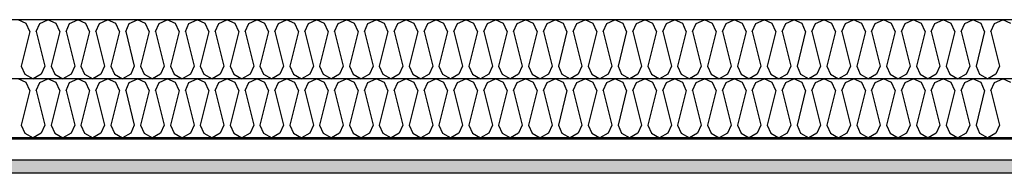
# Model space of a CAD drawing. Header units: millimetres. Extents: x -74465 to -41950, y -2141 to 15832.
# Tile 12 of 131: x -61055 to -59385, y 6610 to 6870. Entities that reach past the tile are written whole.
import ezdxf

# ---------------------------------------------------------------- set-up
doc = ezdxf.new("R2010")
doc.units = ezdxf.units.MM
doc.header["$LTSCALE"] = 0.5
doc.header["$MEASUREMENT"] = 0
doc.linetypes.add('PLINE', pattern=[0])
doc.layers.add('251- Frittbærende dekker (Skravur)(Nye konstruksjoner)', color=7, linetype='Continuous')
doc.layers.add('251- Frittbærende dekker(Nye konstruksjoner)', color=7, linetype='Continuous')

# ---------------------------------------------------------------- blocks, each defined once
blk = doc.blocks.new('*X18')
at = {"layer": '251- Frittbærende dekker (Skravur)(Nye konstruksjoner)', "linetype": 'PLINE'}
for p, q in [((-61043.5, 6863.5), (-61057.3, 6870)), ((-61037.3, 6849.9), (-61043.5, 6863.5)), ((-61026.7, 6849.9), (-61020.5, 6863.5)), ((-61020.5, 6863.5), (-61006.7, 6870)), ((-60992.9, 6863.5), (-61006.7, 6870)), ((-60986.7, 6849.9), (-60992.9, 6863.5)), ((-60976.1, 6849.9), (-60969.9, 6863.5)), ((-60969.9, 6863.5), (-60956.1, 6870)), ((-60942.3, 6863.5), (-60956.1, 6870)), ((-60936.1, 6849.9), (-60942.3, 6863.5)), ((-60925.5, 6849.9), (-60919.3, 6863.5)), ((-60919.3, 6863.5), (-60905.5, 6870)), ((-60891.7, 6863.5), (-60905.5, 6870)), ((-60885.5, 6849.9), (-60891.7, 6863.5)), ((-60874.9, 6849.9), (-60868.8, 6863.5)), ((-60868.8, 6863.5), (-60854.9, 6870)), ((-60841.1, 6863.5), (-60854.9, 6870)), ((-60835, 6849.9), (-60841.1, 6863.5)), ((-60824.3, 6849.9), (-60818.2, 6863.5)), ((-60818.2, 6863.5), (-60804.4, 6870)), ((-60790.5, 6863.5), (-60804.4, 6870)), ((-60784.4, 6849.9), (-60790.5, 6863.5)), ((-60773.7, 6849.9), (-60767.6, 6863.5)), ((-60767.6, 6863.5), (-60753.8, 6870)), ((-60740, 6863.5), (-60753.8, 6870)), ((-60733.8, 6849.9), (-60740, 6863.5)), ((-60723.2, 6849.9), (-60717, 6863.5)), ((-60717, 6863.5), (-60703.2, 6870)), ((-60689.4, 6863.5), (-60703.2, 6870)), ((-60683.2, 6849.9), (-60689.4, 6863.5)), ((-60672.6, 6849.9), (-60666.4, 6863.5)), ((-60666.4, 6863.5), (-60652.6, 6870)), ((-60638.8, 6863.5), (-60652.6, 6870)), ((-60632.6, 6849.9), (-60638.8, 6863.5)), ((-60622, 6849.9), (-60615.8, 6863.5)), ((-60615.8, 6863.5), (-60602, 6870)), ((-60588.2, 6863.5), (-60602, 6870)), ((-60582, 6849.9), (-60588.2, 6863.5)), ((-60571.4, 6849.9), (-60565.2, 6863.5)), ((-60565.2, 6863.5), (-60551.4, 6870)), ((-60537.6, 6863.5), (-60551.4, 6870)), ((-60531.4, 6849.9), (-60537.6, 6863.5)), ((-60520.8, 6849.9), (-60514.7, 6863.5)), ((-60514.7, 6863.5), (-60500.8, 6870)), ((-60487, 6863.5), (-60500.8, 6870)), ((-60480.9, 6849.9), (-60487, 6863.5)), ((-60470.2, 6849.9), (-60464.1, 6863.5)), ((-60464.1, 6863.5), (-60450.3, 6870)), ((-60436.4, 6863.5), (-60450.3, 6870)), ((-60430.3, 6849.9), (-60436.4, 6863.5)), ((-60419.6, 6849.9), (-60413.5, 6863.5)), ((-60413.5, 6863.5), (-60399.7, 6870)), ((-60385.9, 6863.5), (-60399.7, 6870)), ((-60379.7, 6849.9), (-60385.9, 6863.5)), ((-60369.1, 6849.9), (-60362.9, 6863.5)), ((-60362.9, 6863.5), (-60349.1, 6870)), ((-60335.3, 6863.5), (-60349.1, 6870)), ((-60329.1, 6849.9), (-60335.3, 6863.5)), ((-60318.5, 6849.9), (-60312.3, 6863.5)), ((-60312.3, 6863.5), (-60298.5, 6870)), ((-60284.7, 6863.5), (-60298.5, 6870)), ((-60278.5, 6849.9), (-60284.7, 6863.5)), ((-60267.9, 6849.9), (-60261.7, 6863.5)), ((-60261.7, 6863.5), (-60247.9, 6870)), ((-60234.1, 6863.5), (-60247.9, 6870)), ((-60227.9, 6849.9), (-60234.1, 6863.5)), ((-60217.3, 6849.9), (-60211.1, 6863.5)), ((-60211.1, 6863.5), (-60197.3, 6870)), ((-60183.5, 6863.5), (-60197.3, 6870)), ((-60177.3, 6849.9), (-60183.5, 6863.5)), ((-60166.7, 6849.9), (-60160.5, 6863.5)), ((-60160.5, 6863.5), (-60146.7, 6870)), ((-60132.9, 6863.5), (-60146.7, 6870)), ((-60126.8, 6849.9), (-60132.9, 6863.5)), ((-60116.1, 6849.9), (-60110, 6863.5)), ((-60110, 6863.5), (-60096.1, 6870)), ((-60082.3, 6863.5), (-60096.1, 6870)), ((-60076.2, 6849.9), (-60082.3, 6863.5)), ((-60065.5, 6849.9), (-60059.4, 6863.5)), ((-60059.4, 6863.5), (-60045.6, 6870)), ((-60031.7, 6863.5), (-60045.6, 6870)), ((-60025.6, 6849.9), (-60031.7, 6863.5)), ((-60015, 6849.9), (-60008.8, 6863.5)), ((-60008.8, 6863.5), (-59995, 6870)), ((-59981.2, 6863.5), (-59995, 6870)), ((-59975, 6849.9), (-59981.2, 6863.5)), ((-59964.4, 6849.9), (-59958.2, 6863.5)), ((-59958.2, 6863.5), (-59944.4, 6870)), ((-59930.6, 6863.5), (-59944.4, 6870)), ((-59924.4, 6849.9), (-59930.6, 6863.5)), ((-59913.8, 6849.9), (-59907.6, 6863.5)), ((-59907.6, 6863.5), (-59893.8, 6870)), ((-59880, 6863.5), (-59893.8, 6870)), ((-59873.8, 6849.9), (-59880, 6863.5)), ((-59863.2, 6849.9), (-59857, 6863.5)), ((-59857, 6863.5), (-59843.2, 6870)), ((-59829.4, 6863.5), (-59843.2, 6870)), ((-59823.2, 6849.9), (-59829.4, 6863.5)), ((-59812.6, 6849.9), (-59806.4, 6863.5)), ((-59806.4, 6863.5), (-59792.6, 6870)), ((-59778.8, 6863.5), (-59792.6, 6870)), ((-59772.7, 6849.9), (-59778.8, 6863.5)), ((-59762, 6849.9), (-59755.9, 6863.5)), ((-59755.9, 6863.5), (-59742, 6870)), ((-59728.2, 6863.5), (-59742, 6870)), ((-59722.1, 6849.9), (-59728.2, 6863.5)), ((-59711.4, 6849.9), (-59705.3, 6863.5)), ((-59705.3, 6863.5), (-59691.5, 6870)), ((-59677.6, 6863.5), (-59691.5, 6870)), ((-59671.5, 6849.9), (-59677.6, 6863.5)), ((-59660.9, 6849.9), (-59654.7, 6863.5)), ((-59654.7, 6863.5), (-59640.9, 6870)), ((-59627.1, 6863.5), (-59640.9, 6870)), ((-59620.9, 6849.9), (-59627.1, 6863.5)), ((-59610.3, 6849.9), (-59604.1, 6863.5)), ((-59604.1, 6863.5), (-59590.3, 6870)), ((-59576.5, 6863.5), (-59590.3, 6870)), ((-59570.3, 6849.9), (-59576.5, 6863.5)), ((-59559.7, 6849.9), (-59553.5, 6863.5)), ((-59553.5, 6863.5), (-59539.7, 6870)), ((-59525.9, 6863.5), (-59539.7, 6870)), ((-59519.7, 6849.9), (-59525.9, 6863.5)), ((-59509.1, 6849.9), (-59502.9, 6863.5)), ((-59502.9, 6863.5), (-59489.1, 6870)), ((-59475.3, 6863.5), (-59489.1, 6870)), ((-59469.1, 6849.9), (-59475.3, 6863.5)), ((-59458.5, 6849.9), (-59452.3, 6863.5)), ((-59452.3, 6863.5), (-59438.5, 6870)), ((-59424.7, 6863.5), (-59438.5, 6870)), ((-59418.6, 6849.9), (-59424.7, 6863.5)), ((-59407.9, 6849.9), (-59401.8, 6863.5)), ((-59401.8, 6863.5), (-59387.9, 6870)), ((-59374.1, 6863.5), (-59387.9, 6870)), ((-61037.3, 6849.9), (-61052, 6791.3)), ((-61026.7, 6849.9), (-61012, 6791.3)), ((-60986.7, 6849.9), (-61001.4, 6791.3)), ((-60976.1, 6849.9), (-60961.4, 6791.3)), ((-60936.1, 6849.9), (-60950.8, 6791.3)), ((-60925.5, 6849.9), (-60910.8, 6791.3)), ((-60885.5, 6849.9), (-60900.2, 6791.3)), ((-60874.9, 6849.9), (-60860.3, 6791.3)), ((-60835, 6849.9), (-60849.6, 6791.3)), ((-60824.3, 6849.9), (-60809.7, 6791.3)), ((-60784.4, 6849.9), (-60799, 6791.3)), ((-60773.7, 6849.9), (-60759.1, 6791.3)), ((-60733.8, 6849.9), (-60748.5, 6791.3)), ((-60723.2, 6849.9), (-60708.5, 6791.3)), ((-60683.2, 6849.9), (-60697.9, 6791.3)), ((-60672.6, 6849.9), (-60657.9, 6791.3)), ((-60632.6, 6849.9), (-60647.3, 6791.3)), ((-60622, 6849.9), (-60607.3, 6791.3)), ((-60582, 6849.9), (-60596.7, 6791.3)), ((-60571.4, 6849.9), (-60556.7, 6791.3)), ((-60531.4, 6849.9), (-60546.1, 6791.3)), ((-60520.8, 6849.9), (-60506.2, 6791.3)), ((-60480.9, 6849.9), (-60495.5, 6791.3)), ((-60470.2, 6849.9), (-60455.6, 6791.3)), ((-60430.3, 6849.9), (-60444.9, 6791.3)), ((-60419.6, 6849.9), (-60405, 6791.3)), ((-60379.7, 6849.9), (-60394.4, 6791.3)), ((-60369.1, 6849.9), (-60354.4, 6791.3)), ((-60329.1, 6849.9), (-60343.8, 6791.3)), ((-60318.5, 6849.9), (-60303.8, 6791.3)), ((-60278.5, 6849.9), (-60293.2, 6791.3)), ((-60267.9, 6849.9), (-60253.2, 6791.3)), ((-60227.9, 6849.9), (-60242.6, 6791.3)), ((-60217.3, 6849.9), (-60202.6, 6791.3)), ((-60177.3, 6849.9), (-60192, 6791.3)), ((-60166.7, 6849.9), (-60152, 6791.3)), ((-60126.8, 6849.9), (-60141.4, 6791.3)), ((-60116.1, 6849.9), (-60101.5, 6791.3)), ((-60076.2, 6849.9), (-60090.8, 6791.3)), ((-60065.5, 6849.9), (-60050.9, 6791.3)), ((-60025.6, 6849.9), (-60040.2, 6791.3)), ((-60015, 6849.9), (-60000.3, 6791.3)), ((-59975, 6849.9), (-59989.7, 6791.3)), ((-59964.4, 6849.9), (-59949.7, 6791.3)), ((-59924.4, 6849.9), (-59939.1, 6791.3)), ((-59913.8, 6849.9), (-59899.1, 6791.3)), ((-59873.8, 6849.9), (-59888.5, 6791.3)), ((-59863.2, 6849.9), (-59848.5, 6791.3)), ((-59823.2, 6849.9), (-59837.9, 6791.3)), ((-59812.6, 6849.9), (-59797.9, 6791.3)), ((-59772.7, 6849.9), (-59787.3, 6791.3)), ((-59762, 6849.9), (-59747.4, 6791.3)), ((-59722.1, 6849.9), (-59736.7, 6791.3)), ((-59711.4, 6849.9), (-59696.8, 6791.3)), ((-59671.5, 6849.9), (-59686.1, 6791.3)), ((-59660.9, 6849.9), (-59646.2, 6791.3)), ((-59620.9, 6849.9), (-59635.6, 6791.3)), ((-59610.3, 6849.9), (-59595.6, 6791.3)), ((-59570.3, 6849.9), (-59585, 6791.3)), ((-59559.7, 6849.9), (-59545, 6791.3)), ((-59519.7, 6849.9), (-59534.4, 6791.3)), ((-59509.1, 6849.9), (-59494.4, 6791.3)), ((-59469.1, 6849.9), (-59483.8, 6791.3)), ((-59458.5, 6849.9), (-59443.8, 6791.3)), ((-59418.6, 6849.9), (-59433.2, 6791.3)), ((-59407.9, 6849.9), (-59393.3, 6791.3)), ((-61052, 6791.3), (-61045.8, 6777.7)), ((-61045.8, 6777.7), (-61032, 6770)), ((-61018.2, 6777.7), (-61032, 6770)), ((-61012, 6791.3), (-61018.2, 6777.7)), ((-61001.4, 6791.3), (-60995.2, 6777.7)), ((-60995.2, 6777.7), (-60981.4, 6770)), ((-60967.6, 6777.7), (-60981.4, 6770)), ((-60961.4, 6791.3), (-60967.6, 6777.7)), ((-60950.8, 6791.3), (-60944.6, 6777.7)), ((-60944.6, 6777.7), (-60930.8, 6770)), ((-60917, 6777.7), (-60930.8, 6770)), ((-60910.8, 6791.3), (-60917, 6777.7)), ((-60900.2, 6791.3), (-60894, 6777.7)), ((-60894, 6777.7), (-60880.2, 6770)), ((-60866.4, 6777.7), (-60880.2, 6770)), ((-60860.3, 6791.3), (-60866.4, 6777.7)), ((-60849.6, 6791.3), (-60843.5, 6777.7)), ((-60843.5, 6777.7), (-60829.6, 6770)), ((-60815.8, 6777.7), (-60829.6, 6770)), ((-60809.7, 6791.3), (-60815.8, 6777.7)), ((-60799, 6791.3), (-60792.9, 6777.7)), ((-60792.9, 6777.7), (-60779.1, 6770)), ((-60765.2, 6777.7), (-60779.1, 6770)), ((-60759.1, 6791.3), (-60765.2, 6777.7)), ((-60748.5, 6791.3), (-60742.3, 6777.7)), ((-60742.3, 6777.7), (-60728.5, 6770)), ((-60714.7, 6777.7), (-60728.5, 6770)), ((-60708.5, 6791.3), (-60714.7, 6777.7)), ((-60697.9, 6791.3), (-60691.7, 6777.7)), ((-60691.7, 6777.7), (-60677.9, 6770)), ((-60664.1, 6777.7), (-60677.9, 6770)), ((-60657.9, 6791.3), (-60664.1, 6777.7)), ((-60647.3, 6791.3), (-60641.1, 6777.7)), ((-60641.1, 6777.7), (-60627.3, 6770)), ((-60613.5, 6777.7), (-60627.3, 6770)), ((-60607.3, 6791.3), (-60613.5, 6777.7)), ((-60596.7, 6791.3), (-60590.5, 6777.7)), ((-60590.5, 6777.7), (-60576.7, 6770)), ((-60562.9, 6777.7), (-60576.7, 6770)), ((-60556.7, 6791.3), (-60562.9, 6777.7)), ((-60546.1, 6791.3), (-60539.9, 6777.7)), ((-60539.9, 6777.7), (-60526.1, 6770)), ((-60512.3, 6777.7), (-60526.1, 6770)), ((-60506.2, 6791.3), (-60512.3, 6777.7)), ((-60495.5, 6791.3), (-60489.4, 6777.7)), ((-60489.4, 6777.7), (-60475.5, 6770)), ((-60461.7, 6777.7), (-60475.5, 6770)), ((-60455.6, 6791.3), (-60461.7, 6777.7)), ((-60444.9, 6791.3), (-60438.8, 6777.7)), ((-60438.8, 6777.7), (-60425, 6770)), ((-60411.1, 6777.7), (-60425, 6770)), ((-60405, 6791.3), (-60411.1, 6777.7)), ((-60394.4, 6791.3), (-60388.2, 6777.7)), ((-60388.2, 6777.7), (-60374.4, 6770)), ((-60360.6, 6777.7), (-60374.4, 6770)), ((-60354.4, 6791.3), (-60360.6, 6777.7)), ((-60343.8, 6791.3), (-60337.6, 6777.7)), ((-60337.6, 6777.7), (-60323.8, 6770)), ((-60310, 6777.7), (-60323.8, 6770)), ((-60303.8, 6791.3), (-60310, 6777.7)), ((-60293.2, 6791.3), (-60287, 6777.7)), ((-60287, 6777.7), (-60273.2, 6770)), ((-60259.4, 6777.7), (-60273.2, 6770)), ((-60253.2, 6791.3), (-60259.4, 6777.7)), ((-60242.6, 6791.3), (-60236.4, 6777.7)), ((-60236.4, 6777.7), (-60222.6, 6770)), ((-60208.8, 6777.7), (-60222.6, 6770)), ((-60202.6, 6791.3), (-60208.8, 6777.7)), ((-60192, 6791.3), (-60185.8, 6777.7)), ((-60185.8, 6777.7), (-60172, 6770)), ((-60158.2, 6777.7), (-60172, 6770)), ((-60152, 6791.3), (-60158.2, 6777.7)), ((-60141.4, 6791.3), (-60135.3, 6777.7)), ((-60135.3, 6777.7), (-60121.4, 6770)), ((-60107.6, 6777.7), (-60121.4, 6770)), ((-60101.5, 6791.3), (-60107.6, 6777.7)), ((-60090.8, 6791.3), (-60084.7, 6777.7)), ((-60084.7, 6777.7), (-60070.9, 6770)), ((-60057, 6777.7), (-60070.9, 6770)), ((-60050.9, 6791.3), (-60057, 6777.7)), ((-60040.2, 6791.3), (-60034.1, 6777.7)), ((-60034.1, 6777.7), (-60020.3, 6770)), ((-60006.5, 6777.7), (-60020.3, 6770)), ((-60000.3, 6791.3), (-60006.5, 6777.7)), ((-59989.7, 6791.3), (-59983.5, 6777.7)), ((-59983.5, 6777.7), (-59969.7, 6770)), ((-59955.9, 6777.7), (-59969.7, 6770)), ((-59949.7, 6791.3), (-59955.9, 6777.7)), ((-59939.1, 6791.3), (-59932.9, 6777.7)), ((-59932.9, 6777.7), (-59919.1, 6770)), ((-59905.3, 6777.7), (-59919.1, 6770)), ((-59899.1, 6791.3), (-59905.3, 6777.7)), ((-59888.5, 6791.3), (-59882.3, 6777.7)), ((-59882.3, 6777.7), (-59868.5, 6770)), ((-59854.7, 6777.7), (-59868.5, 6770)), ((-59848.5, 6791.3), (-59854.7, 6777.7)), ((-59837.9, 6791.3), (-59831.7, 6777.7)), ((-59831.7, 6777.7), (-59817.9, 6770)), ((-59804.1, 6777.7), (-59817.9, 6770)), ((-59797.9, 6791.3), (-59804.1, 6777.7)), ((-59787.3, 6791.3), (-59781.2, 6777.7)), ((-59781.2, 6777.7), (-59767.3, 6770)), ((-59753.5, 6777.7), (-59767.3, 6770)), ((-59747.4, 6791.3), (-59753.5, 6777.7)), ((-59736.7, 6791.3), (-59730.6, 6777.7)), ((-59730.6, 6777.7), (-59716.8, 6770)), ((-59702.9, 6777.7), (-59716.8, 6770)), ((-59696.8, 6791.3), (-59702.9, 6777.7)), ((-59686.1, 6791.3), (-59680, 6777.7)), ((-59680, 6777.7), (-59666.2, 6770)), ((-59652.4, 6777.7), (-59666.2, 6770)), ((-59646.2, 6791.3), (-59652.4, 6777.7)), ((-59635.6, 6791.3), (-59629.4, 6777.7)), ((-59629.4, 6777.7), (-59615.6, 6770)), ((-59601.8, 6777.7), (-59615.6, 6770)), ((-59595.6, 6791.3), (-59601.8, 6777.7)), ((-59585, 6791.3), (-59578.8, 6777.7)), ((-59578.8, 6777.7), (-59565, 6770)), ((-59551.2, 6777.7), (-59565, 6770)), ((-59545, 6791.3), (-59551.2, 6777.7)), ((-59534.4, 6791.3), (-59528.2, 6777.7)), ((-59528.2, 6777.7), (-59514.4, 6770)), ((-59500.6, 6777.7), (-59514.4, 6770)), ((-59494.4, 6791.3), (-59500.6, 6777.7)), ((-59483.8, 6791.3), (-59477.6, 6777.7)), ((-59477.6, 6777.7), (-59463.8, 6770)), ((-59450, 6777.7), (-59463.8, 6770)), ((-59443.8, 6791.3), (-59450, 6777.7)), ((-59433.2, 6791.3), (-59427.1, 6777.7)), ((-59427.1, 6777.7), (-59413.2, 6770)), ((-59399.4, 6777.7), (-59413.2, 6770)), ((-59393.3, 6791.3), (-59399.4, 6777.7))]:
    blk.add_line(p, q, dxfattribs=at)
blk = doc.blocks.new('*X19')
at = {"layer": '251- Frittbærende dekker (Skravur)(Nye konstruksjoner)', "linetype": 'PLINE'}
for p, q in [((-61043.5, 6763.5), (-61057.3, 6770)), ((-61037.3, 6749.9), (-61043.5, 6763.5)), ((-61026.7, 6749.9), (-61020.5, 6763.5)), ((-61020.5, 6763.5), (-61006.7, 6770)), ((-60992.9, 6763.5), (-61006.7, 6770)), ((-60986.7, 6749.9), (-60992.9, 6763.5)), ((-60976.1, 6749.9), (-60969.9, 6763.5)), ((-60969.9, 6763.5), (-60956.1, 6770)), ((-60942.3, 6763.5), (-60956.1, 6770)), ((-60936.1, 6749.9), (-60942.3, 6763.5)), ((-60925.5, 6749.9), (-60919.3, 6763.5)), ((-60919.3, 6763.5), (-60905.5, 6770)), ((-60891.7, 6763.5), (-60905.5, 6770)), ((-60885.5, 6749.9), (-60891.7, 6763.5)), ((-60874.9, 6749.9), (-60868.8, 6763.5)), ((-60868.8, 6763.5), (-60854.9, 6770)), ((-60841.1, 6763.5), (-60854.9, 6770)), ((-60835, 6749.9), (-60841.1, 6763.5)), ((-60824.3, 6749.9), (-60818.2, 6763.5)), ((-60818.2, 6763.5), (-60804.4, 6770)), ((-60790.5, 6763.5), (-60804.4, 6770)), ((-60784.4, 6749.9), (-60790.5, 6763.5)), ((-60773.7, 6749.9), (-60767.6, 6763.5)), ((-60767.6, 6763.5), (-60753.8, 6770)), ((-60740, 6763.5), (-60753.8, 6770)), ((-60733.8, 6749.9), (-60740, 6763.5)), ((-60723.2, 6749.9), (-60717, 6763.5)), ((-60717, 6763.5), (-60703.2, 6770)), ((-60689.4, 6763.5), (-60703.2, 6770)), ((-60683.2, 6749.9), (-60689.4, 6763.5)), ((-60672.6, 6749.9), (-60666.4, 6763.5)), ((-60666.4, 6763.5), (-60652.6, 6770)), ((-60638.8, 6763.5), (-60652.6, 6770)), ((-60632.6, 6749.9), (-60638.8, 6763.5)), ((-60622, 6749.9), (-60615.8, 6763.5)), ((-60615.8, 6763.5), (-60602, 6770)), ((-60588.2, 6763.5), (-60602, 6770)), ((-60582, 6749.9), (-60588.2, 6763.5)), ((-60571.4, 6749.9), (-60565.2, 6763.5)), ((-60565.2, 6763.5), (-60551.4, 6770)), ((-60537.6, 6763.5), (-60551.4, 6770)), ((-60531.4, 6749.9), (-60537.6, 6763.5)), ((-60520.8, 6749.9), (-60514.7, 6763.5)), ((-60514.7, 6763.5), (-60500.8, 6770)), ((-60487, 6763.5), (-60500.8, 6770)), ((-60480.9, 6749.9), (-60487, 6763.5)), ((-60470.2, 6749.9), (-60464.1, 6763.5)), ((-60464.1, 6763.5), (-60450.3, 6770)), ((-60436.4, 6763.5), (-60450.3, 6770)), ((-60430.3, 6749.9), (-60436.4, 6763.5)), ((-60419.6, 6749.9), (-60413.5, 6763.5)), ((-60413.5, 6763.5), (-60399.7, 6770)), ((-60385.9, 6763.5), (-60399.7, 6770)), ((-60379.7, 6749.9), (-60385.9, 6763.5)), ((-60369.1, 6749.9), (-60362.9, 6763.5)), ((-60362.9, 6763.5), (-60349.1, 6770)), ((-60335.3, 6763.5), (-60349.1, 6770)), ((-60329.1, 6749.9), (-60335.3, 6763.5)), ((-60318.5, 6749.9), (-60312.3, 6763.5)), ((-60312.3, 6763.5), (-60298.5, 6770)), ((-60284.7, 6763.5), (-60298.5, 6770)), ((-60278.5, 6749.9), (-60284.7, 6763.5)), ((-60267.9, 6749.9), (-60261.7, 6763.5)), ((-60261.7, 6763.5), (-60247.9, 6770)), ((-60234.1, 6763.5), (-60247.9, 6770)), ((-60227.9, 6749.9), (-60234.1, 6763.5)), ((-60217.3, 6749.9), (-60211.1, 6763.5)), ((-60211.1, 6763.5), (-60197.3, 6770)), ((-60183.5, 6763.5), (-60197.3, 6770)), ((-60177.3, 6749.9), (-60183.5, 6763.5)), ((-60166.7, 6749.9), (-60160.5, 6763.5)), ((-60160.5, 6763.5), (-60146.7, 6770)), ((-60132.9, 6763.5), (-60146.7, 6770)), ((-60126.8, 6749.9), (-60132.9, 6763.5)), ((-60116.1, 6749.9), (-60110, 6763.5)), ((-60110, 6763.5), (-60096.1, 6770)), ((-60082.3, 6763.5), (-60096.1, 6770)), ((-60076.2, 6749.9), (-60082.3, 6763.5)), ((-60065.5, 6749.9), (-60059.4, 6763.5)), ((-60059.4, 6763.5), (-60045.6, 6770)), ((-60031.7, 6763.5), (-60045.6, 6770)), ((-60025.6, 6749.9), (-60031.7, 6763.5)), ((-60015, 6749.9), (-60008.8, 6763.5)), ((-60008.8, 6763.5), (-59995, 6770)), ((-59981.2, 6763.5), (-59995, 6770)), ((-59975, 6749.9), (-59981.2, 6763.5)), ((-59964.4, 6749.9), (-59958.2, 6763.5)), ((-59958.2, 6763.5), (-59944.4, 6770)), ((-59930.6, 6763.5), (-59944.4, 6770)), ((-59924.4, 6749.9), (-59930.6, 6763.5)), ((-59913.8, 6749.9), (-59907.6, 6763.5)), ((-59907.6, 6763.5), (-59893.8, 6770)), ((-59880, 6763.5), (-59893.8, 6770)), ((-59873.8, 6749.9), (-59880, 6763.5)), ((-59863.2, 6749.9), (-59857, 6763.5)), ((-59857, 6763.5), (-59843.2, 6770)), ((-59829.4, 6763.5), (-59843.2, 6770)), ((-59823.2, 6749.9), (-59829.4, 6763.5)), ((-59812.6, 6749.9), (-59806.4, 6763.5)), ((-59806.4, 6763.5), (-59792.6, 6770)), ((-59778.8, 6763.5), (-59792.6, 6770)), ((-59772.7, 6749.9), (-59778.8, 6763.5)), ((-59762, 6749.9), (-59755.9, 6763.5)), ((-59755.9, 6763.5), (-59742, 6770)), ((-59728.2, 6763.5), (-59742, 6770)), ((-59722.1, 6749.9), (-59728.2, 6763.5)), ((-59711.4, 6749.9), (-59705.3, 6763.5)), ((-59705.3, 6763.5), (-59691.5, 6770)), ((-59677.6, 6763.5), (-59691.5, 6770)), ((-59671.5, 6749.9), (-59677.6, 6763.5)), ((-59660.9, 6749.9), (-59654.7, 6763.5)), ((-59654.7, 6763.5), (-59640.9, 6770)), ((-59627.1, 6763.5), (-59640.9, 6770)), ((-59620.9, 6749.9), (-59627.1, 6763.5)), ((-59610.3, 6749.9), (-59604.1, 6763.5)), ((-59604.1, 6763.5), (-59590.3, 6770)), ((-59576.5, 6763.5), (-59590.3, 6770)), ((-59570.3, 6749.9), (-59576.5, 6763.5)), ((-59559.7, 6749.9), (-59553.5, 6763.5)), ((-59553.5, 6763.5), (-59539.7, 6770)), ((-59525.9, 6763.5), (-59539.7, 6770)), ((-59519.7, 6749.9), (-59525.9, 6763.5)), ((-59509.1, 6749.9), (-59502.9, 6763.5)), ((-59502.9, 6763.5), (-59489.1, 6770)), ((-59475.3, 6763.5), (-59489.1, 6770)), ((-59469.1, 6749.9), (-59475.3, 6763.5)), ((-59458.5, 6749.9), (-59452.3, 6763.5)), ((-59452.3, 6763.5), (-59438.5, 6770)), ((-59424.7, 6763.5), (-59438.5, 6770)), ((-59418.6, 6749.9), (-59424.7, 6763.5)), ((-59407.9, 6749.9), (-59401.8, 6763.5)), ((-59401.8, 6763.5), (-59387.9, 6770)), ((-59374.1, 6763.5), (-59387.9, 6770)), ((-61037.3, 6749.9), (-61052, 6691.3)), ((-61026.7, 6749.9), (-61012, 6691.3)), ((-60986.7, 6749.9), (-61001.4, 6691.3)), ((-60976.1, 6749.9), (-60961.4, 6691.3)), ((-60936.1, 6749.9), (-60950.8, 6691.3)), ((-60925.5, 6749.9), (-60910.8, 6691.3)), ((-60885.5, 6749.9), (-60900.2, 6691.3)), ((-60874.9, 6749.9), (-60860.3, 6691.3)), ((-60835, 6749.9), (-60849.6, 6691.3)), ((-60824.3, 6749.9), (-60809.7, 6691.3)), ((-60784.4, 6749.9), (-60799, 6691.3)), ((-60773.7, 6749.9), (-60759.1, 6691.3)), ((-60733.8, 6749.9), (-60748.5, 6691.3)), ((-60723.2, 6749.9), (-60708.5, 6691.3)), ((-60683.2, 6749.9), (-60697.9, 6691.3)), ((-60672.6, 6749.9), (-60657.9, 6691.3)), ((-60632.6, 6749.9), (-60647.3, 6691.3)), ((-60622, 6749.9), (-60607.3, 6691.3)), ((-60582, 6749.9), (-60596.7, 6691.3)), ((-60571.4, 6749.9), (-60556.7, 6691.3)), ((-60531.4, 6749.9), (-60546.1, 6691.3)), ((-60520.8, 6749.9), (-60506.2, 6691.3)), ((-60480.9, 6749.9), (-60495.5, 6691.3)), ((-60470.2, 6749.9), (-60455.6, 6691.3)), ((-60430.3, 6749.9), (-60444.9, 6691.3)), ((-60419.6, 6749.9), (-60405, 6691.3)), ((-60379.7, 6749.9), (-60394.4, 6691.3)), ((-60369.1, 6749.9), (-60354.4, 6691.3)), ((-60329.1, 6749.9), (-60343.8, 6691.3)), ((-60318.5, 6749.9), (-60303.8, 6691.3)), ((-60278.5, 6749.9), (-60293.2, 6691.3)), ((-60267.9, 6749.9), (-60253.2, 6691.3)), ((-60227.9, 6749.9), (-60242.6, 6691.3)), ((-60217.3, 6749.9), (-60202.6, 6691.3)), ((-60177.3, 6749.9), (-60192, 6691.3)), ((-60166.7, 6749.9), (-60152, 6691.3)), ((-60126.8, 6749.9), (-60141.4, 6691.3)), ((-60116.1, 6749.9), (-60101.5, 6691.3)), ((-60076.2, 6749.9), (-60090.8, 6691.3)), ((-60065.5, 6749.9), (-60050.9, 6691.3)), ((-60025.6, 6749.9), (-60040.2, 6691.3)), ((-60015, 6749.9), (-60000.3, 6691.3)), ((-59975, 6749.9), (-59989.7, 6691.3)), ((-59964.4, 6749.9), (-59949.7, 6691.3)), ((-59924.4, 6749.9), (-59939.1, 6691.3)), ((-59913.8, 6749.9), (-59899.1, 6691.3)), ((-59873.8, 6749.9), (-59888.5, 6691.3)), ((-59863.2, 6749.9), (-59848.5, 6691.3)), ((-59823.2, 6749.9), (-59837.9, 6691.3)), ((-59812.6, 6749.9), (-59797.9, 6691.3)), ((-59772.7, 6749.9), (-59787.3, 6691.3)), ((-59762, 6749.9), (-59747.4, 6691.3)), ((-59722.1, 6749.9), (-59736.7, 6691.3)), ((-59711.4, 6749.9), (-59696.8, 6691.3)), ((-59671.5, 6749.9), (-59686.1, 6691.3)), ((-59660.9, 6749.9), (-59646.2, 6691.3)), ((-59620.9, 6749.9), (-59635.6, 6691.3)), ((-59610.3, 6749.9), (-59595.6, 6691.3)), ((-59570.3, 6749.9), (-59585, 6691.3)), ((-59559.7, 6749.9), (-59545, 6691.3)), ((-59519.7, 6749.9), (-59534.4, 6691.3)), ((-59509.1, 6749.9), (-59494.4, 6691.3)), ((-59469.1, 6749.9), (-59483.8, 6691.3)), ((-59458.5, 6749.9), (-59443.8, 6691.3)), ((-59418.6, 6749.9), (-59433.2, 6691.3)), ((-59407.9, 6749.9), (-59393.3, 6691.3)), ((-61052, 6691.3), (-61045.8, 6677.7)), ((-61045.8, 6677.7), (-61032, 6670)), ((-61018.2, 6677.7), (-61032, 6670)), ((-61012, 6691.3), (-61018.2, 6677.7)), ((-61001.4, 6691.3), (-60995.2, 6677.7)), ((-60995.2, 6677.7), (-60981.4, 6670)), ((-60967.6, 6677.7), (-60981.4, 6670)), ((-60961.4, 6691.3), (-60967.6, 6677.7)), ((-60950.8, 6691.3), (-60944.6, 6677.7)), ((-60944.6, 6677.7), (-60930.8, 6670)), ((-60917, 6677.7), (-60930.8, 6670)), ((-60910.8, 6691.3), (-60917, 6677.7)), ((-60900.2, 6691.3), (-60894, 6677.7)), ((-60894, 6677.7), (-60880.2, 6670)), ((-60866.4, 6677.7), (-60880.2, 6670)), ((-60860.3, 6691.3), (-60866.4, 6677.7)), ((-60849.6, 6691.3), (-60843.5, 6677.7)), ((-60843.5, 6677.7), (-60829.6, 6670)), ((-60815.8, 6677.7), (-60829.6, 6670)), ((-60809.7, 6691.3), (-60815.8, 6677.7)), ((-60799, 6691.3), (-60792.9, 6677.7)), ((-60792.9, 6677.7), (-60779.1, 6670)), ((-60765.2, 6677.7), (-60779.1, 6670)), ((-60759.1, 6691.3), (-60765.2, 6677.7)), ((-60748.5, 6691.3), (-60742.3, 6677.7)), ((-60742.3, 6677.7), (-60728.5, 6670)), ((-60714.7, 6677.7), (-60728.5, 6670)), ((-60708.5, 6691.3), (-60714.7, 6677.7)), ((-60697.9, 6691.3), (-60691.7, 6677.7)), ((-60691.7, 6677.7), (-60677.9, 6670)), ((-60664.1, 6677.7), (-60677.9, 6670)), ((-60657.9, 6691.3), (-60664.1, 6677.7)), ((-60647.3, 6691.3), (-60641.1, 6677.7)), ((-60641.1, 6677.7), (-60627.3, 6670)), ((-60613.5, 6677.7), (-60627.3, 6670)), ((-60607.3, 6691.3), (-60613.5, 6677.7)), ((-60596.7, 6691.3), (-60590.5, 6677.7)), ((-60590.5, 6677.7), (-60576.7, 6670)), ((-60562.9, 6677.7), (-60576.7, 6670)), ((-60556.7, 6691.3), (-60562.9, 6677.7)), ((-60546.1, 6691.3), (-60539.9, 6677.7)), ((-60539.9, 6677.7), (-60526.1, 6670)), ((-60512.3, 6677.7), (-60526.1, 6670)), ((-60506.2, 6691.3), (-60512.3, 6677.7)), ((-60495.5, 6691.3), (-60489.4, 6677.7)), ((-60489.4, 6677.7), (-60475.5, 6670)), ((-60461.7, 6677.7), (-60475.5, 6670)), ((-60455.6, 6691.3), (-60461.7, 6677.7)), ((-60444.9, 6691.3), (-60438.8, 6677.7)), ((-60438.8, 6677.7), (-60425, 6670)), ((-60411.1, 6677.7), (-60425, 6670)), ((-60405, 6691.3), (-60411.1, 6677.7)), ((-60394.4, 6691.3), (-60388.2, 6677.7)), ((-60388.2, 6677.7), (-60374.4, 6670)), ((-60360.6, 6677.7), (-60374.4, 6670)), ((-60354.4, 6691.3), (-60360.6, 6677.7)), ((-60343.8, 6691.3), (-60337.6, 6677.7)), ((-60337.6, 6677.7), (-60323.8, 6670)), ((-60310, 6677.7), (-60323.8, 6670)), ((-60303.8, 6691.3), (-60310, 6677.7)), ((-60293.2, 6691.3), (-60287, 6677.7)), ((-60287, 6677.7), (-60273.2, 6670)), ((-60259.4, 6677.7), (-60273.2, 6670)), ((-60253.2, 6691.3), (-60259.4, 6677.7)), ((-60242.6, 6691.3), (-60236.4, 6677.7)), ((-60236.4, 6677.7), (-60222.6, 6670)), ((-60208.8, 6677.7), (-60222.6, 6670)), ((-60202.6, 6691.3), (-60208.8, 6677.7)), ((-60192, 6691.3), (-60185.8, 6677.7)), ((-60185.8, 6677.7), (-60172, 6670)), ((-60158.2, 6677.7), (-60172, 6670)), ((-60152, 6691.3), (-60158.2, 6677.7)), ((-60141.4, 6691.3), (-60135.3, 6677.7)), ((-60135.3, 6677.7), (-60121.4, 6670)), ((-60107.6, 6677.7), (-60121.4, 6670)), ((-60101.5, 6691.3), (-60107.6, 6677.7)), ((-60090.8, 6691.3), (-60084.7, 6677.7)), ((-60084.7, 6677.7), (-60070.9, 6670)), ((-60057, 6677.7), (-60070.9, 6670)), ((-60050.9, 6691.3), (-60057, 6677.7)), ((-60040.2, 6691.3), (-60034.1, 6677.7)), ((-60034.1, 6677.7), (-60020.3, 6670)), ((-60006.5, 6677.7), (-60020.3, 6670)), ((-60000.3, 6691.3), (-60006.5, 6677.7)), ((-59989.7, 6691.3), (-59983.5, 6677.7)), ((-59983.5, 6677.7), (-59969.7, 6670)), ((-59955.9, 6677.7), (-59969.7, 6670)), ((-59949.7, 6691.3), (-59955.9, 6677.7)), ((-59939.1, 6691.3), (-59932.9, 6677.7)), ((-59932.9, 6677.7), (-59919.1, 6670)), ((-59905.3, 6677.7), (-59919.1, 6670)), ((-59899.1, 6691.3), (-59905.3, 6677.7)), ((-59888.5, 6691.3), (-59882.3, 6677.7)), ((-59882.3, 6677.7), (-59868.5, 6670)), ((-59854.7, 6677.7), (-59868.5, 6670)), ((-59848.5, 6691.3), (-59854.7, 6677.7)), ((-59837.9, 6691.3), (-59831.7, 6677.7)), ((-59831.7, 6677.7), (-59817.9, 6670)), ((-59804.1, 6677.7), (-59817.9, 6670)), ((-59797.9, 6691.3), (-59804.1, 6677.7)), ((-59787.3, 6691.3), (-59781.2, 6677.7)), ((-59781.2, 6677.7), (-59767.3, 6670)), ((-59753.5, 6677.7), (-59767.3, 6670)), ((-59747.4, 6691.3), (-59753.5, 6677.7)), ((-59736.7, 6691.3), (-59730.6, 6677.7)), ((-59730.6, 6677.7), (-59716.8, 6670)), ((-59702.9, 6677.7), (-59716.8, 6670)), ((-59696.8, 6691.3), (-59702.9, 6677.7)), ((-59686.1, 6691.3), (-59680, 6677.7)), ((-59680, 6677.7), (-59666.2, 6670)), ((-59652.4, 6677.7), (-59666.2, 6670)), ((-59646.2, 6691.3), (-59652.4, 6677.7)), ((-59635.6, 6691.3), (-59629.4, 6677.7)), ((-59629.4, 6677.7), (-59615.6, 6670)), ((-59601.8, 6677.7), (-59615.6, 6670)), ((-59595.6, 6691.3), (-59601.8, 6677.7)), ((-59585, 6691.3), (-59578.8, 6677.7)), ((-59578.8, 6677.7), (-59565, 6670)), ((-59551.2, 6677.7), (-59565, 6670)), ((-59545, 6691.3), (-59551.2, 6677.7)), ((-59534.4, 6691.3), (-59528.2, 6677.7)), ((-59528.2, 6677.7), (-59514.4, 6670)), ((-59500.6, 6677.7), (-59514.4, 6670)), ((-59494.4, 6691.3), (-59500.6, 6677.7)), ((-59483.8, 6691.3), (-59477.6, 6677.7)), ((-59477.6, 6677.7), (-59463.8, 6670)), ((-59450, 6677.7), (-59463.8, 6670)), ((-59443.8, 6691.3), (-59450, 6677.7)), ((-59433.2, 6691.3), (-59427.1, 6677.7)), ((-59427.1, 6677.7), (-59413.2, 6670)), ((-59399.4, 6677.7), (-59413.2, 6670)), ((-59393.3, 6691.3), (-59399.4, 6677.7))]:
    blk.add_line(p, q, dxfattribs=at)

msp = doc.modelspace()

# ---------------------------------------------------------------- hatches: boundary and pattern name
at = {"layer": '251- Frittbærende dekker (Skravur)(Nye konstruksjoner)', "linetype": 'Continuous'}
h = msp.add_hatch(dxfattribs=at)
h.set_pattern_fill('Prikker_tett', color=256, style=0, pattern_type=2)
h.set_pattern_definition([(0, (0, 0), (0, 43.30127), [0, -25]), (0, (12.5, 21.65), (0, 43.30127), [0, -25])])
h.paths.add_polyline_path([(-67126.6, 6668), (-54826.6, 6668), (-54826.6, 6670), (-67126.6, 6670)])
msp.add_hatch(color=256, dxfattribs=at).paths.add_polyline_path([(-67126.6, 6632), (-67126.6, 6610), (-54826.6, 6610), (-54826.6, 6632)])

# ---------------------------------------------------------------- linework, layer by layer
at = {"layer": '251- Frittbærende dekker(Nye konstruksjoner)', "linetype": 'PLINE'}
for p, q in [((-54826.6, 6870), (-67126.6, 6870)), ((-54826.6, 6770), (-67126.6, 6770)), ((-54826.6, 6670), (-67126.6, 6670)), ((-54826.6, 6668), (-67126.6, 6668)), ((-54826.6, 6632), (-67126.6, 6632)), ((-54826.6, 6610), (-67126.6, 6610))]:
    msp.add_line(p, q, dxfattribs=at)

# ---------------------------------------------------------------- block references
at = {"layer": '251- Frittbærende dekker(Nye konstruksjoner)'}
for name in ['*X18', '*X19']:
    msp.add_blockref(name, (0, 0), dxfattribs=at)

doc.saveas('drawing.dxf')
